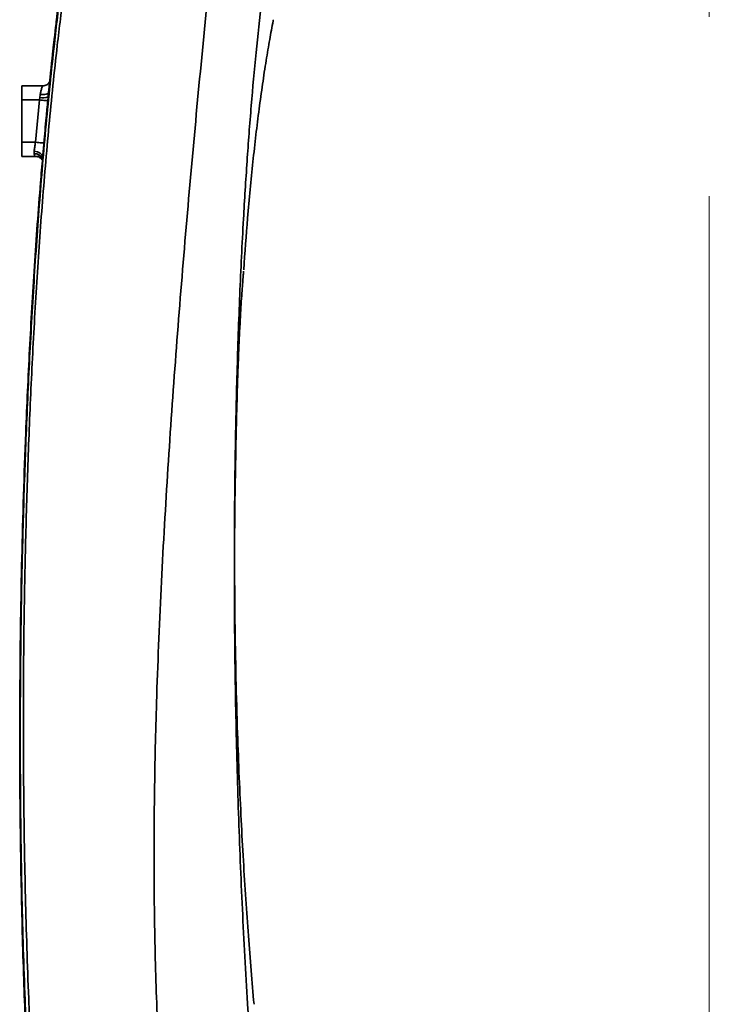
# Model space of a CAD drawing. Header units: millimetres. Extents: x -8713 to 3261, y -18743 to -8704.
# Tile 43 of 156: x -7072 to -6828, y -11881 to -11532. Entities that reach past the tile are written whole.
import ezdxf

# ---------------------------------------------------------------- set-up
doc = ezdxf.new("R2010")
doc.units = ezdxf.units.MM
doc.header["$LTSCALE"] = 10
doc.linetypes.add('CENTER', pattern=[50.8, 31.75, -6.35, 6.35, -6.35])
doc.layers.add('中心线层', color=1, linetype='CENTER')

msp = doc.modelspace()

# ---------------------------------------------------------------- linework, layer by layer
at = {"linetype": 'Continuous', "lineweight": 35}
for p, q in [((-7071.36, -11555.62), (-7063.98, -11555.62)), ((-7071.36, -11560.61), (-7071.36, -11555.62)), ((-7063.98, -11555.62), (-7063.51, -11555.58)), ((-7065.12, -11560.61), (-7065, -11559.76)), ((-7062.01, -11559.53), (-7062.14, -11560.9)), ((-7065.12, -11560.61), (-7071.36, -11560.61)), ((-7071.36, -11560.61), (-7071.36, -11575.61)), ((-7066.49, -11575.61), (-7065.12, -11560.61)), ((-7071.36, -11580.62), (-7071.36, -11575.61)), ((-7071.36, -11575.61), (-7066.49, -11575.61)), ((-7066.46, -11580.62), (-7071.36, -11580.62)), ((-7071.36, -11580.62), (-7071.36, -11580.63)), ((-7071.36, -11580.63), (-7066.46, -11580.63)), ((-7066.99, -11579.67), (-7066.96, -11578.79)), ((-7066.27, -11580.64), (-7066.46, -11580.63)), ((-7065.22, -11580.62), (-7065.25, -11580.62))]:
    msp.add_line(p, q, dxfattribs=at)
at = {"linetype": 'Continuous', "lineweight": 35, "flags": 128}
for points in [[(-7061.83, -11557.76), (-7061.87, -11557.99), (-7062.04, -11558.2), (-7062.31, -11558.38), (-7062.68, -11558.52), (-7063.13, -11558.62), (-7063.65, -11558.67), (-7064.21, -11558.68), (-7064.8, -11558.63)], [(-7062.14, -11560.9), (-7062.21, -11560.89), (-7062.38, -11560.88), (-7062.66, -11560.85), (-7063.04, -11560.81), (-7063.49, -11560.77), (-7064, -11560.72), (-7064.55, -11560.67), (-7065.12, -11560.61)], [(-7063.5, -11575.87), (-7063.57, -11575.86), (-7063.75, -11575.85), (-7064.03, -11575.83), (-7064.4, -11575.79), (-7064.85, -11575.76), (-7065.36, -11575.71), (-7065.91, -11575.66), (-7066.49, -11575.61)], [(-7063.97, -11580.95), (-7064.01, -11580.57), (-7064.17, -11580.19), (-7064.44, -11579.83), (-7064.81, -11579.51), (-7065.27, -11579.23), (-7065.79, -11579.02), (-7066.36, -11578.87), (-7066.96, -11578.79)]]:
    msp.add_lwpolyline(points, dxfattribs=at)
at = {"linetype": 'Continuous', "lineweight": 35}
for centre, radius, start, end in [((-7063.86, -11554.94), 4.95, 256.7123, 291.9443), ((-7066.67, -11582.39), 2.74, 13.9091, 96.7216)]:
    msp.add_arc(centre, radius, start, end, dxfattribs=at)
for points, knots in [([(-7027.13, -11397.94), (-7027.13, -11397.94), (-7027.95, -11400.91), (-7029.73, -11406.8), (-7032.65, -11415.46), (-7035.64, -11424.02), (-7038.54, -11432.52), (-7041.72, -11443.01), (-7044.9, -11455.61), (-7048.09, -11470.33), (-7051.09, -11486.38), (-7053.91, -11503.77), (-7056.53, -11522.49), (-7059.2, -11544.47), (-7061.8, -11569.74), (-7064.22, -11598.31), (-7066.21, -11626.99), (-7067.8, -11655.73), (-7069.04, -11684.52), (-7069.95, -11713.34), (-7070.54, -11742.17), (-7070.83, -11773.42), (-7070.74, -11807.06), (-7070.13, -11843.06), (-7069.09, -11875.87), (-7067.73, -11905.48), (-7066.17, -11931.93), (-7064.22, -11958.26), (-7062.01, -11982.61), (-7059.6, -12004.98), (-7057.03, -12025.39), (-7054.05, -12045.66), (-7050.61, -12065.74), (-7046.59, -12085.61), (-7042.54, -12102.78), (-7038.5, -12117.25), (-7034.8, -12129.19), (-7030.94, -12141.19), (-7027.1, -12153.34), (-7024.66, -12161.59), (-7023.5, -12165.75), (-7023.5, -12165.75)], [0, 0, 0, 0, 0, 0.011737, 0.023498, 0.035297, 0.047107, 0.058885, 0.078665, 0.098453, 0.118236, 0.14264, 0.167053, 0.191461, 0.228033, 0.264608, 0.30117, 0.337733, 0.374291, 0.410849, 0.447405, 0.483961, 0.529727, 0.575503, 0.621268, 0.655189, 0.68911, 0.723035, 0.756959, 0.783715, 0.810475, 0.837228, 0.863999, 0.890777, 0.917545, 0.934043, 0.950588, 0.96711, 0.983572, 1, 1, 1, 1, 1]), ([(-7026.99, -12166.58), (-7026.99, -12166.58), (-7028.18, -12162.57), (-7030.61, -12154.59), (-7034.24, -12142.75), (-7037.78, -12131.02), (-7041.13, -12119.33), (-7044.84, -12105.06), (-7048.65, -12088.11), (-7052.46, -12068.43), (-7055.78, -12048.28), (-7058.71, -12027.65), (-7061.26, -12006.58), (-7063.62, -11983.72), (-7065.76, -11959.05), (-7067.61, -11932.59), (-7069.1, -11906.03), (-7070.38, -11876.3), (-7071.36, -11843.38), (-7071.89, -11807.27), (-7071.93, -11773.53), (-7071.6, -11742.2), (-7070.98, -11713.3), (-7070.05, -11684.4), (-7068.79, -11655.53), (-7067.19, -11626.7), (-7065.21, -11597.93), (-7062.81, -11569.24), (-7060.23, -11543.85), (-7057.6, -11521.75), (-7055.04, -11502.89), (-7052.31, -11485.47), (-7049.49, -11469.46), (-7047.47, -11459.73), (-7046.46, -11454.87)], [0, 0, 0, 0, 0, 0.017316, 0.034659, 0.05205, 0.069458, 0.086829, 0.115457, 0.144094, 0.172723, 0.202631, 0.232544, 0.262454, 0.299409, 0.336365, 0.37329, 0.410214, 0.460002, 0.5098, 0.559589, 0.599349, 0.639109, 0.678877, 0.718644, 0.75843, 0.798217, 0.838047, 0.877875, 0.904494, 0.931117, 0.957733, 0.978866, 1, 1, 1, 1]), ([(-7002.33, -11493.09), (-7003.7, -11506.42), (-7006.44, -11533.06), (-7010.26, -11573.09), (-7013.81, -11613.18), (-7017.02, -11653.32), (-7019.81, -11693.52), (-7022.1, -11733.78), (-7023.63, -11771.17), (-7024.43, -11805.66), (-7024.59, -11837.24), (-7024.07, -11868.76), (-7022.77, -11900.19), (-7020.65, -11931.29), (-7017.74, -11962.04), (-7014.16, -11992.45), (-7010.1, -12022.76), (-7007.23, -12042.98), (-7005.79, -12053.09)], [0, 0, 0, 0, 0.07143, 0.14286, 0.2142897, 0.2857192, 0.3571484, 0.4285769, 0.5000048, 0.5560048, 0.6120034, 0.6680021, 0.7240002, 0.7799984, 0.8349976, 0.8899978, 0.9449989, 1, 1, 1, 1]), ([(-6971.12, -12053.09), (-6972.27, -12047.19), (-6974.63, -12035), (-6977.69, -12016.06), (-6980.55, -11996.02), (-6983.16, -11975.01), (-6985.54, -11953.13), (-6987.68, -11930.52), (-6989.82, -11904.26), (-6991.83, -11874.35), (-6993.58, -11840.82), (-6994.87, -11806.79), (-6995.67, -11774.23), (-6996.05, -11743.36), (-6996.08, -11714.38), (-6995.78, -11685.69), (-6995.16, -11657.45), (-6994.2, -11629.85), (-6992.99, -11604.88), (-6991.61, -11582.55), (-6990.13, -11562.88), (-6988.44, -11544.03), (-6986.52, -11526.1), (-6984.41, -11509.21), (-6982.7, -11498.35), (-6981.87, -11493.1)], [0, 0, 0, 0, 0.032438, 0.066942, 0.10328, 0.141233, 0.180595, 0.221172, 0.262779, 0.321354, 0.38112, 0.441667, 0.502596, 0.554298, 0.605743, 0.656676, 0.706833, 0.755932, 0.803673, 0.840023, 0.875169, 0.908933, 0.941127, 0.971553, 1, 1, 1, 1]), ([(-7057.04, -11516.06), (-7057.17, -11517.05), (-7057.37, -11518.55), (-7057.59, -11520.24), (-7057.77, -11521.68), (-7058.26, -11525.54), (-7058.82, -11530.13), (-7059.7, -11537.64), (-7060.72, -11546.76), (-7061.55, -11554.98), (-7062.01, -11559.53)], [0, 0, 0, 0, 0.068397, 0.10432, 0.117043, 0.167933, 0.3715, 0.43452, 0.686609, 1, 1, 1, 1]), ([(-6992.75, -11620.82), (-6992.31, -11614.69), (-6991.63, -11605.19), (-6990.48, -11592.42), (-6989.5, -11582.6), (-6988.44, -11573.09), (-6987.31, -11563.91), (-6986.1, -11555.11), (-6984.85, -11546.89), (-6983.59, -11539.44), (-6982.72, -11534.64), (-6982.26, -11532.32), (-6982.23, -11532.17)], [0, 0, 0, 0, 0.2064, 0.320108, 0.43061, 0.537743, 0.641343, 0.74125, 0.836009, 0.920543, 0.994903, 1, 1, 1, 1]), ([(-7060.29, -11543.04), (-7060.24, -11542.55), (-7060.1, -11541.18), (-7059.93, -11539.81), (-7059.83, -11538.94)], [0, 0, 0, 0, 0.362388, 1, 1, 1, 1]), ([(-7064.8, -11558.63), (-7064.71, -11558.23), (-7064.51, -11557.33), (-7064.25, -11556.28), (-7064.06, -11555.7), (-7064, -11555.64), (-7063.98, -11555.62)], [0, 0, 0, 0, 0.235539, 0.528608, 0.818786, 1, 1, 1, 1]), ([(-7061.45, -11554.19), (-7061.5, -11554.28), (-7061.67, -11554.56), (-7062.12, -11555), (-7062.76, -11555.41), (-7063.26, -11555.51), (-7063.51, -11555.56)], [0, 0, 0, 0, 0.137197, 0.411639, 0.713177, 1, 1, 1, 1]), ([(-7065, -11559.76), (-7064.98, -11559.66), (-7064.92, -11559.27), (-7064.85, -11558.9), (-7064.8, -11558.63)], [0, 0, 0, 0, 0.262825, 1, 1, 1, 1]), ([(-7061.89, -11558.35), (-7061.91, -11558.58), (-7061.96, -11558.97), (-7062, -11559.37), (-7062.01, -11559.53)], [0, 0, 0, 0, 0.597833, 1, 1, 1, 1]), ([(-7062.14, -11560.9), (-7062.33, -11562.89), (-7062.8, -11567.88), (-7063.24, -11572.87), (-7063.5, -11575.87)], [0, 0, 0, 0, 0.3990921, 1, 1, 1, 1]), ([(-7066.96, -11578.79), (-7066.89, -11578.32), (-7066.73, -11577.36), (-7066.57, -11576.2), (-7066.49, -11575.61)], [0, 0, 0, 0, 0.491172, 1, 1, 1, 1]), ([(-7063.5, -11575.87), (-7063.5, -11575.9), (-7063.58, -11576.83), (-7063.75, -11578.7), (-7063.9, -11580.2), (-7063.97, -11580.95)], [0, 0, 0, 0, 0.017675, 0.508815, 1, 1, 1, 1]), ([(-7063.97, -11580.95), (-7064.22, -11583.94), (-7065.29, -11596.75), (-7066.92, -11619.41), (-7068.64, -11648.95), (-7070.22, -11683.44), (-7071.45, -11722.9), (-7072.08, -11765.15), (-7072.08, -11803.76), (-7071.62, -11838.72), (-7070.75, -11871.21), (-7069.48, -11902.71), (-7067.86, -11932.07), (-7065.88, -11960.23), (-7063.54, -11987.18), (-7060.79, -12012.89), (-7058.23, -12032.8), (-7056.42, -12045.15), (-7055.61, -12050.42), (-7055.26, -12052.63), (-7055.03, -12054.11), (-7054.9, -12054.92), (-7054.79, -12055.58)], [0, 0, 0, 0, 0.018915, 0.080929, 0.142953, 0.204971, 0.297974, 0.390977, 0.470492, 0.540693, 0.610893, 0.675122, 0.73935, 0.796472, 0.8536, 0.910717, 0.960671, 0.981421, 0.990429, 0.994758, 0.99571, 1, 1, 1, 1]), ([(-7066.46, -11580.62), (-7066.57, -11580.57), (-7066.79, -11580.48), (-7066.93, -11579.92), (-7066.99, -11579.67)], [0, 0, 0, 0, 0.5421572, 1, 1, 1, 1]), ([(-7066.46, -11580.63), (-7066.14, -11580.63), (-7065.5, -11580.63), (-7065.11, -11580.63), (-7065.21, -11580.62), (-7065.22, -11580.62)], [0, 0, 0, 0, 0.450621, 0.902692, 1, 1, 1, 1]), ([(-7065.25, -11580.62), (-7065.26, -11580.62), (-7065.3, -11580.62), (-7066.03, -11580.62), (-7066.46, -11580.62)], [0, 0, 0, 0, 0.420896, 1, 1, 1, 1]), ([(-7066.41, -11580.65), (-7066.3, -11580.64), (-7065.89, -11580.62), (-7065.24, -11580.85), (-7064.63, -11581.24), (-7064.26, -11581.63), (-7064.16, -11581.8), (-7064.13, -11581.85)], [0, 0, 0, 0, 0.116057, 0.414741, 0.66954, 0.896297, 1, 1, 1, 1]), ([(-6995.55, -11685.13), (-6995.55, -11685.1), (-6995.55, -11685), (-6995.53, -11684.1), (-6995.49, -11682.22), (-6995.42, -11679.48), (-6995.34, -11676.02), (-6995.24, -11671.89), (-6995.11, -11667.26), (-6994.97, -11662.19), (-6994.79, -11656.91), (-6994.59, -11651.48), (-6994.36, -11646.15), (-6994.11, -11640.97), (-6993.85, -11636.18), (-6993.58, -11631.83), (-6993.32, -11628.12), (-6993.09, -11625.1), (-6992.92, -11622.92), (-6992.8, -11621.52), (-6992.79, -11621.35), (-6992.78, -11621.26)], [0, 0, 0, 0, 0.026896, 0.0802067, 0.1350602, 0.1883637, 0.2432098, 0.2965033, 0.3513398, 0.404618, 0.4594412, 0.51271, 0.5675275, 0.6208242, 0.6756722, 0.729049, 0.7839794, 0.8374211, 0.8924173, 0.9454501, 1, 1, 1, 1]), ([(-6989.09, -11881.01), (-6989.44, -11877.02), (-6990.15, -11868.95), (-6991.11, -11856.54), (-6992.03, -11843.57), (-6992.88, -11829.9), (-6993.66, -11815.53), (-6994.36, -11800.48), (-6994.99, -11783.71), (-6995.51, -11765.17), (-6995.88, -11744.81), (-6996, -11723.72), (-6995.92, -11703.74), (-6995.65, -11690.81), (-6995.53, -11685.13)], [0, 0, 0, 0, 0.06121, 0.124026, 0.190308, 0.26017, 0.333577, 0.410465, 0.490746, 0.590342, 0.694268, 0.802158, 0.913102, 1, 1, 1, 1])]:
    msp.add_open_spline(points, degree=3, knots=knots, dxfattribs=at)
at = {"layer": '中心线层', "color": 4, "linetype": 'CENTER', "lineweight": 20}
msp.add_line((-6827.83, -11086.66), (-6827.83, -12671.11), dxfattribs=at)

doc.saveas('drawing.dxf')
